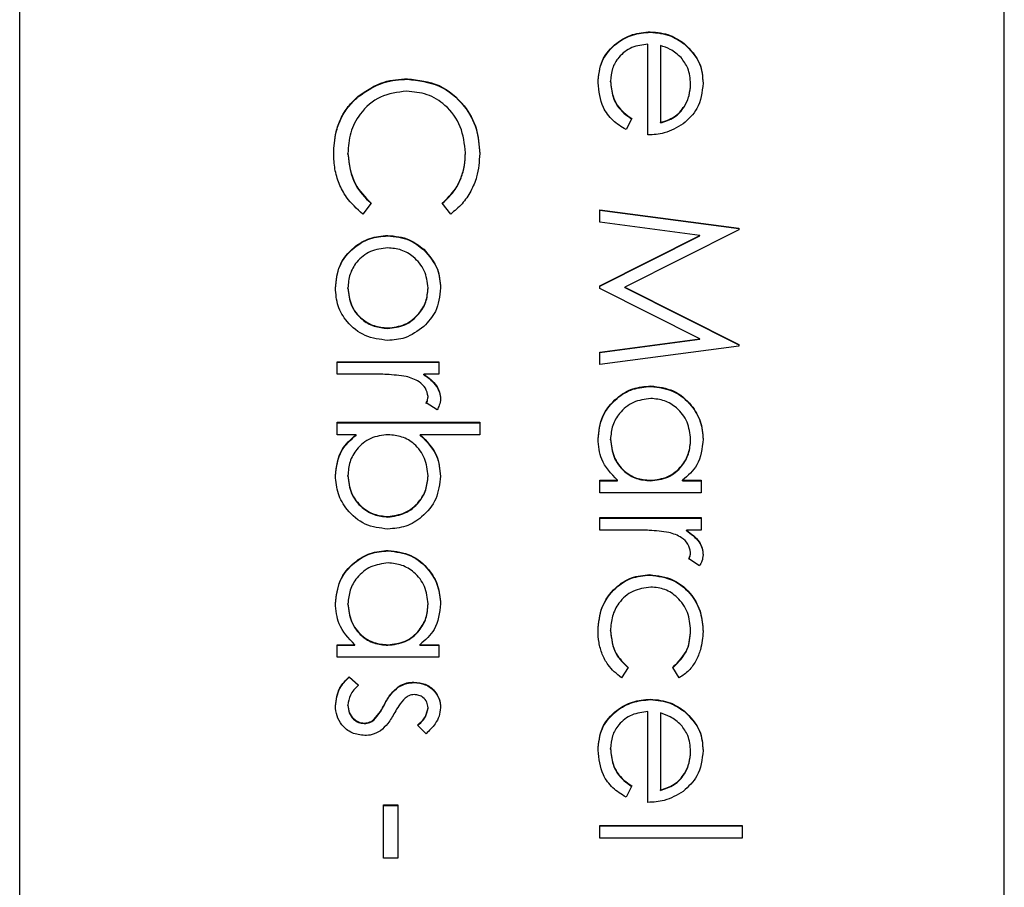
# Model space of a CAD drawing. Header units: millimetres. Extents: x 180 to 1986, y 18 to 1593.
# Tile 33 of 50: x 1681.27 to 1687.27, y 790.13 to 795.42. Entities that reach past the tile are written whole.
import ezdxf

# ---------------------------------------------------------------- set-up
doc = ezdxf.new("R2010")
doc.units = ezdxf.units.MM

msp = doc.modelspace()

# ---------------------------------------------------------------- linework, layer by layer
at = {"color": 7, "linetype": 'Continuous', "lineweight": 25}
for p, q in [((1681.2744, 765.4317), (1681.2744, 825.41)), ((1687.2744, 767.431), (1687.2744, 823.4107)), ((1685.1171, 795.3442), (1685.1171, 795.3469)), ((1685.1025, 794.7176), (1685.1025, 795.271)), ((1685.1785, 795.263), (1685.1785, 794.7935)), ((1685.3236, 795.273), (1685.3236, 795.2757)), ((1683.6377, 795.0576), (1683.6377, 795.0603)), ((1684.8745, 795.0426), (1684.8745, 795.0453)), ((1685.363, 795.0273), (1685.363, 795.03)), ((1683.3358, 794.9503), (1683.3358, 794.9529)), ((1685.0048, 794.8176), (1684.9693, 794.7501)), ((1685.1785, 794.7908), (1685.1785, 794.7935)), ((1683.2745, 794.6017), (1683.2745, 794.6044)), ((1683.9909, 794.6069), (1683.9909, 794.6096)), ((1683.4156, 794.3021), (1683.3653, 794.2356)), ((1683.9007, 794.2356), (1683.8498, 794.3021)), ((1684.8094, 794.2618), (1685.6561, 794.1501)), ((1684.8094, 794.1854), (1684.8094, 794.2618)), ((1684.8094, 794.2591), (1685.6561, 794.1474)), ((1685.42, 794.1045), (1684.8094, 794.1854)), ((1683.5171, 794.1027), (1683.5171, 794.1054)), ((1684.8094, 793.7978), (1685.42, 794.1045)), ((1684.8094, 793.7951), (1685.42, 794.1018)), ((1685.6561, 794.1393), (1684.9614, 793.7898)), ((1685.42, 794.1018), (1685.42, 794.1045)), ((1685.6561, 794.1501), (1685.6561, 794.1393)), ((1683.7365, 794.0179), (1683.7365, 794.0206)), ((1683.2745, 793.7826), (1683.2745, 793.7853)), ((1683.763, 793.7826), (1683.763, 793.7853)), ((1684.8094, 793.7807), (1684.8094, 793.7978)), ((1685.4186, 793.4751), (1684.8094, 793.7807)), ((1684.9614, 793.7898), (1685.6561, 793.4412)), ((1684.9614, 793.7871), (1684.9614, 793.7898)), ((1684.9614, 793.7871), (1685.6561, 793.4385)), ((1683.5166, 793.5385), (1683.5166, 793.5412)), ((1684.8094, 793.3941), (1685.4186, 793.4751)), ((1684.8094, 793.3914), (1685.4186, 793.4725)), ((1685.4186, 793.4725), (1685.4186, 793.4751)), ((1685.6561, 793.4412), (1685.6561, 793.4302)), ((1685.6561, 793.4302), (1684.8094, 793.3178)), ((1684.8094, 793.3178), (1684.8094, 793.3941)), ((1683.2094, 793.259), (1683.2094, 793.335)), ((1683.2094, 793.335), (1683.8281, 793.335)), ((1683.2094, 793.3323), (1683.8281, 793.3323)), ((1683.8281, 793.335), (1683.8281, 793.259)), ((1683.4173, 793.259), (1683.2094, 793.259)), ((1683.8281, 793.259), (1683.737, 793.259)), ((1683.737, 793.2563), (1683.737, 793.259)), ((1685.1205, 793.1849), (1685.1205, 793.1876)), ((1683.8178, 793.042), (1683.752, 793.0837)), ((1683.763, 793.1199), (1683.763, 793.1226)), ((1683.2094, 792.9661), (1684.0778, 792.9661)), ((1683.2094, 792.8901), (1683.2094, 792.9661)), ((1683.2094, 792.9634), (1684.0778, 792.9634)), ((1684.0778, 792.9661), (1684.0778, 792.8901)), ((1683.3239, 792.8901), (1683.2094, 792.8901)), ((1683.3239, 792.8874), (1683.3239, 792.8901)), ((1684.0778, 792.8901), (1683.7158, 792.8901)), ((1683.7158, 792.8874), (1683.7158, 792.8901)), ((1684.8745, 792.8597), (1684.8745, 792.8624)), ((1685.363, 792.8591), (1685.363, 792.8617)), ((1683.2745, 792.6382), (1683.2745, 792.6409)), ((1683.763, 792.637), (1683.763, 792.6397)), ((1684.8094, 792.6125), (1684.9164, 792.6125)), ((1684.8094, 792.5366), (1684.8094, 792.6125)), ((1684.8094, 792.6098), (1684.9164, 792.6098)), ((1684.9164, 792.6098), (1684.9164, 792.6125)), ((1685.1174, 792.6098), (1685.1174, 792.6125)), ((1685.3136, 792.6125), (1685.4281, 792.6125)), ((1685.3136, 792.6098), (1685.3136, 792.6125)), ((1685.3136, 792.6098), (1685.4281, 792.6098)), ((1685.4281, 792.6125), (1685.4281, 792.5366)), ((1685.4281, 792.5366), (1684.8094, 792.5366)), ((1683.5176, 792.3883), (1683.5176, 792.391)), ((1684.8094, 792.3087), (1684.8094, 792.3846)), ((1684.8094, 792.3846), (1685.4281, 792.3846)), ((1684.8094, 792.382), (1685.4281, 792.382)), ((1685.4281, 792.3846), (1685.4281, 792.3087)), ((1685.0173, 792.3087), (1684.8094, 792.3087)), ((1685.4281, 792.3087), (1685.337, 792.3087)), ((1685.337, 792.306), (1685.337, 792.3087)), ((1683.5205, 792.1821), (1683.5205, 792.1848)), ((1685.4178, 792.0917), (1685.352, 792.1334)), ((1685.363, 792.1695), (1685.363, 792.1722)), ((1685.1137, 792.0347), (1685.1137, 792.0374)), ((1683.2745, 791.8569), (1683.2745, 791.8596)), ((1683.763, 791.8563), (1683.763, 791.859)), ((1684.8745, 791.6936), (1684.8745, 791.6963)), ((1685.363, 791.6941), (1685.363, 791.6968)), ((1683.2094, 791.6097), (1683.3164, 791.6097)), ((1683.2094, 791.5338), (1683.2094, 791.6097)), ((1683.2094, 791.607), (1683.3164, 791.607)), ((1683.3164, 791.607), (1683.3164, 791.6097)), ((1683.5174, 791.607), (1683.5174, 791.6097)), ((1683.7136, 791.6097), (1683.8281, 791.6097)), ((1683.7136, 791.607), (1683.7136, 791.6097)), ((1683.7136, 791.607), (1683.8281, 791.607)), ((1683.8281, 791.6097), (1683.8281, 791.5338)), ((1683.8281, 791.5338), (1683.2094, 791.5338)), ((1684.9831, 791.4717), (1684.9414, 791.4081)), ((1685.294, 791.4081), (1685.2544, 791.4717)), ((1683.2823, 791.4144), (1683.3397, 791.3641)), ((1683.2823, 791.4117), (1683.2823, 791.4144)), ((1683.2823, 791.4117), (1683.3397, 791.3614)), ((1683.5813, 791.3509), (1683.5813, 791.3535)), ((1683.6767, 791.3792), (1683.6767, 791.3819)), ((1683.2745, 791.2388), (1683.2745, 791.2415)), ((1683.4969, 791.2442), (1683.4969, 791.2469)), ((1683.763, 791.2228), (1683.763, 791.2255)), ((1685.1171, 791.2752), (1685.1171, 791.2779)), ((1685.1025, 790.6485), (1685.1025, 791.2019)), ((1685.1785, 791.1939), (1685.1785, 790.7245)), ((1685.3236, 791.204), (1685.3236, 791.2067)), ((1683.3741, 791.1296), (1683.3741, 791.1323)), ((1683.4331, 791.1505), (1683.4331, 791.1531)), ((1683.751, 791.0672), (1683.6979, 791.1187)), ((1684.8745, 790.9736), (1684.8745, 790.9763)), ((1685.363, 790.9583), (1685.363, 790.961)), ((1685.0048, 790.7486), (1684.9693, 790.6811)), ((1685.1785, 790.7218), (1685.1785, 790.7245)), ((1683.4916, 790.3076), (1683.4916, 790.6332)), ((1683.4916, 790.6332), (1683.5785, 790.6332)), ((1683.4916, 790.6305), (1683.5785, 790.6305)), ((1683.5785, 790.6332), (1683.5785, 790.3076)), ((1684.8094, 790.4315), (1684.8094, 790.5075)), ((1684.8094, 790.5075), (1685.6778, 790.5075)), ((1684.8094, 790.5048), (1685.6778, 790.5048)), ((1685.6778, 790.5075), (1685.6778, 790.4315)), ((1685.6778, 790.4315), (1684.8094, 790.4315)), ((1683.5785, 790.3076), (1683.4916, 790.3076))]:
    msp.add_line(p, q, dxfattribs=at)
for points, knots in [([(1684.7985, 795.0358), (1684.8028, 795.0828), (1684.8112, 795.1768), (1684.9016, 795.278), (1685.0072, 795.3368), (1685.0805, 795.3435), (1685.1171, 795.3469)], [0, 0, 0, 0, 0.279885, 0.558859, 0.779462, 1, 1, 1, 1]), ([(1684.7985, 795.0331), (1684.8028, 795.0802), (1684.8112, 795.1741), (1684.9016, 795.2753), (1685.0072, 795.3341), (1685.0805, 795.3408), (1685.1171, 795.3442)], [0, 0, 0, 0, 0.279885, 0.558859, 0.779462, 1, 1, 1, 1]), ([(1685.1171, 795.3469), (1685.1591, 795.3431), (1685.2342, 795.3364), (1685.2963, 795.2943), (1685.3236, 795.2757)], [0, 0, 0, 0, 0.5594271, 1, 1, 1, 1]), ([(1685.1171, 795.3442), (1685.1591, 795.3405), (1685.2342, 795.3337), (1685.2963, 795.2916), (1685.3236, 795.273)], [0, 0, 0, 0, 0.559427, 1, 1, 1, 1]), ([(1685.1025, 795.271), (1685.069, 795.2671), (1685.002, 795.2593), (1684.9262, 795.1994), (1684.881, 795.1243), (1684.8767, 795.0717), (1684.8745, 795.0453)], [0, 0, 0, 0, 0.279963, 0.559359, 0.779526, 1, 1, 1, 1]), ([(1685.305, 795.1894), (1685.2841, 795.2079), (1685.2467, 795.2409), (1685.1993, 795.2562), (1685.1785, 795.263)], [0, 0, 0, 0, 0.558795, 1, 1, 1, 1]), ([(1685.3236, 795.2757), (1685.361, 795.2377), (1685.428, 795.1697), (1685.4356, 795.0755), (1685.439, 795.0339)], [0, 0, 0, 0, 0.558577, 1, 1, 1, 1]), ([(1685.3236, 795.273), (1685.361, 795.235), (1685.428, 795.167), (1685.4356, 795.0728), (1685.439, 795.0312)], [0, 0, 0, 0, 0.558577, 1, 1, 1, 1]), ([(1685.363, 795.03), (1685.3601, 795.0628), (1685.355, 795.1215), (1685.3203, 795.1686), (1685.305, 795.1894)], [0, 0, 0, 0, 0.559458, 1, 1, 1, 1]), ([(1683.3358, 794.9529), (1683.387, 794.988), (1683.4788, 795.0506), (1683.589, 795.0573), (1683.6377, 795.0603)], [0, 0, 0, 0, 0.559029, 1, 1, 1, 1]), ([(1683.6377, 795.0603), (1683.704, 795.0525), (1683.8368, 795.0371), (1683.9821, 794.9119), (1684.0662, 794.7612), (1684.0739, 794.657), (1684.0778, 794.6049)], [0, 0, 0, 0, 0.279512, 0.55908, 0.779374, 1, 1, 1, 1]), ([(1683.3358, 794.9503), (1683.387, 794.9853), (1683.4788, 795.0479), (1683.589, 795.0546), (1683.6377, 795.0576)], [0, 0, 0, 0, 0.559029, 1, 1, 1, 1]), ([(1683.6377, 795.0576), (1683.704, 795.0498), (1683.8368, 795.0344), (1683.9821, 794.9092), (1684.0662, 794.7585), (1684.0739, 794.6543), (1684.0778, 794.6022)], [0, 0, 0, 0, 0.279512, 0.55908, 0.779374, 1, 1, 1, 1]), ([(1684.9693, 794.7501), (1684.9413, 794.7674), (1684.8854, 794.8019), (1684.8135, 794.8992), (1684.8042, 794.984), (1684.7985, 795.0358)], [0, 0, 0, 0, 0.280919, 0.561407, 1, 1, 1, 1]), ([(1684.8745, 795.0453), (1684.8776, 795.0141), (1684.8826, 794.9628), (1684.9137, 794.8973), (1684.9549, 794.852), (1684.9881, 794.8291), (1685.0048, 794.8176)], [0, 0, 0, 0, 0.339465, 0.559626, 0.779498, 1, 1, 1, 1]), ([(1684.8745, 795.0426), (1684.8776, 795.0114), (1684.8826, 794.9601), (1684.9137, 794.8946), (1684.9549, 794.8493), (1684.9881, 794.8264), (1685.0048, 794.8149)], [0, 0, 0, 0, 0.339465, 0.559626, 0.779498, 1, 1, 1, 1]), ([(1685.1785, 794.7935), (1685.2078, 794.8028), (1685.2662, 794.8214), (1685.3251, 794.8863), (1685.3573, 794.9583), (1685.3611, 795.0061), (1685.363, 795.03)], [0, 0, 0, 0, 0.280138, 0.559194, 0.779598, 1, 1, 1, 1]), ([(1685.1785, 794.7908), (1685.2078, 794.8001), (1685.2662, 794.8187), (1685.3251, 794.8836), (1685.3573, 794.9557), (1685.3611, 795.0034), (1685.363, 795.0273)], [0, 0, 0, 0, 0.2801382, 0.5591944, 0.7795977, 1, 1, 1, 1]), ([(1685.439, 795.0339), (1685.4326, 794.979), (1685.4212, 794.8806), (1685.349, 794.8142), (1685.3172, 794.7849)], [0, 0, 0, 0, 0.558919, 1, 1, 1, 1]), ([(1683.1877, 794.6039), (1683.1902, 794.6484), (1683.1942, 794.7218), (1683.229, 794.8182), (1683.2735, 794.893), (1683.315, 794.933), (1683.3358, 794.9529)], [0, 0, 0, 0, 0.339838, 0.559927, 0.779959, 1, 1, 1, 1]), ([(1683.1877, 794.6012), (1683.1902, 794.6457), (1683.1942, 794.7191), (1683.229, 794.8156), (1683.2735, 794.8903), (1683.315, 794.9303), (1683.3358, 794.9503)], [0, 0, 0, 0, 0.339838, 0.559927, 0.779959, 1, 1, 1, 1]), ([(1683.6319, 794.9843), (1683.5771, 794.9779), (1683.4676, 794.965), (1683.3495, 794.8589), (1683.2835, 794.7332), (1683.2775, 794.6473), (1683.2745, 794.6044)], [0, 0, 0, 0, 0.279434, 0.558921, 0.779283, 1, 1, 1, 1]), ([(1683.9909, 794.6096), (1683.9848, 794.6637), (1683.9724, 794.7717), (1683.8805, 794.8978), (1683.7597, 794.9728), (1683.6745, 794.9805), (1683.6319, 794.9843)], [0, 0, 0, 0, 0.279856, 0.559519, 0.779686, 1, 1, 1, 1]), ([(1685.3172, 794.7849), (1685.28, 794.7628), (1685.2134, 794.7234), (1685.1364, 794.7194), (1685.1025, 794.7176)], [0, 0, 0, 0, 0.558897, 1, 1, 1, 1]), ([(1683.3653, 794.2356), (1683.3292, 794.2679), (1683.2697, 794.3211), (1683.2187, 794.4202), (1683.1918, 794.5103), (1683.1891, 794.5727), (1683.1877, 794.6039)], [0, 0, 0, 0, 0.339341, 0.559515, 0.77972, 1, 1, 1, 1]), ([(1683.2745, 794.6044), (1683.2825, 794.5389), (1683.2968, 794.4218), (1683.3793, 794.3387), (1683.4156, 794.3021)], [0, 0, 0, 0, 0.558772, 1, 1, 1, 1]), ([(1683.2745, 794.6017), (1683.2825, 794.5362), (1683.2968, 794.4191), (1683.3793, 794.336), (1683.4156, 794.2994)], [0, 0, 0, 0, 0.558772, 1, 1, 1, 1]), ([(1683.8498, 794.3021), (1683.8787, 794.3297), (1683.9262, 794.3753), (1683.9663, 794.4579), (1683.9875, 794.5325), (1683.9898, 794.5839), (1683.9909, 794.6096)], [0, 0, 0, 0, 0.339327, 0.559466, 0.779727, 1, 1, 1, 1]), ([(1683.8498, 794.2994), (1683.8787, 794.327), (1683.9262, 794.3726), (1683.9663, 794.4552), (1683.9875, 794.5298), (1683.9898, 794.5812), (1683.9909, 794.6069)], [0, 0, 0, 0, 0.339327, 0.559466, 0.779727, 1, 1, 1, 1]), ([(1684.0778, 794.6049), (1684.0745, 794.5565), (1684.0691, 794.4767), (1684.0253, 794.3742), (1683.9731, 794.2954), (1683.9248, 794.2556), (1683.9007, 794.2356)], [0, 0, 0, 0, 0.3396898, 0.5598397, 0.7799301, 1, 1, 1, 1]), ([(1683.1985, 793.785), (1683.2033, 793.8324), (1683.2129, 793.9271), (1683.3008, 794.0313), (1683.4058, 794.0952), (1683.48, 794.102), (1683.5171, 794.1054)], [0, 0, 0, 0, 0.279776, 0.559179, 0.779592, 1, 1, 1, 1]), ([(1683.1985, 793.7823), (1683.2033, 793.8297), (1683.2129, 793.9244), (1683.3008, 794.0286), (1683.4058, 794.0925), (1683.48, 794.0993), (1683.5171, 794.1027)], [0, 0, 0, 0, 0.279776, 0.559179, 0.779592, 1, 1, 1, 1]), ([(1683.5171, 794.1054), (1683.5627, 794.1009), (1683.6442, 794.0929), (1683.7083, 794.0427), (1683.7365, 794.0206)], [0, 0, 0, 0, 0.5592851, 1, 1, 1, 1]), ([(1683.5171, 794.1027), (1683.5627, 794.0982), (1683.6442, 794.0902), (1683.7083, 794.04), (1683.7365, 794.0179)], [0, 0, 0, 0, 0.559285, 1, 1, 1, 1]), ([(1683.5166, 794.0294), (1683.4808, 794.0249), (1683.4093, 794.0159), (1683.3282, 793.9513), (1683.2821, 793.8697), (1683.2771, 793.8134), (1683.2745, 793.7853)], [0, 0, 0, 0, 0.279618, 0.559167, 0.779512, 1, 1, 1, 1]), ([(1683.763, 793.7853), (1683.7586, 793.8214), (1683.7497, 793.8938), (1683.6822, 793.9729), (1683.6018, 794.0221), (1683.545, 794.027), (1683.5166, 794.0294)], [0, 0, 0, 0, 0.279484, 0.559256, 0.779547, 1, 1, 1, 1]), ([(1683.7365, 794.0206), (1683.7697, 793.9824), (1683.829, 793.914), (1683.8359, 793.8245), (1683.839, 793.785)], [0, 0, 0, 0, 0.55888, 1, 1, 1, 1]), ([(1683.7365, 794.0179), (1683.7697, 793.9797), (1683.829, 793.9113), (1683.8359, 793.8218), (1683.839, 793.7823)], [0, 0, 0, 0, 0.55888, 1, 1, 1, 1]), ([(1683.5171, 793.4652), (1683.47, 793.471), (1683.3759, 793.4826), (1683.2702, 793.5679), (1683.207, 793.6737), (1683.2014, 793.7479), (1683.1985, 793.785)], [0, 0, 0, 0, 0.279521, 0.559381, 0.779507, 1, 1, 1, 1]), ([(1683.2745, 793.7853), (1683.2786, 793.7494), (1683.2868, 793.6778), (1683.3513, 793.5967), (1683.4321, 793.5494), (1683.4884, 793.5439), (1683.5166, 793.5412)], [0, 0, 0, 0, 0.279745, 0.559113, 0.779606, 1, 1, 1, 1]), ([(1683.2745, 793.7826), (1683.2786, 793.7467), (1683.2868, 793.6751), (1683.3513, 793.594), (1683.4321, 793.5467), (1683.4884, 793.5412), (1683.5166, 793.5385)], [0, 0, 0, 0, 0.279745, 0.559113, 0.779606, 1, 1, 1, 1]), ([(1683.5166, 793.5412), (1683.5527, 793.5453), (1683.6252, 793.5536), (1683.7048, 793.6205), (1683.7552, 793.7001), (1683.7604, 793.7569), (1683.763, 793.7853)], [0, 0, 0, 0, 0.279586, 0.559398, 0.779653, 1, 1, 1, 1]), ([(1683.5166, 793.5385), (1683.5527, 793.5426), (1683.6252, 793.551), (1683.7048, 793.6178), (1683.7552, 793.6974), (1683.7604, 793.7542), (1683.763, 793.7826)], [0, 0, 0, 0, 0.279586, 0.559398, 0.779653, 1, 1, 1, 1]), ([(1683.839, 793.785), (1683.8337, 793.7348), (1683.8244, 793.645), (1683.7638, 793.579), (1683.737, 793.55)], [0, 0, 0, 0, 0.559182, 1, 1, 1, 1]), ([(1683.737, 793.55), (1683.7002, 793.5226), (1683.6343, 793.4738), (1683.5529, 793.4678), (1683.5171, 793.4652)], [0, 0, 0, 0, 0.559216, 1, 1, 1, 1]), ([(1683.6297, 793.2455), (1683.5902, 793.2505), (1683.5197, 793.2594), (1683.4486, 793.2592), (1683.4173, 793.259)], [0, 0, 0, 0, 0.559636, 1, 1, 1, 1]), ([(1683.763, 793.1226), (1683.7591, 793.1404), (1683.7513, 793.1763), (1683.7014, 793.2224), (1683.6569, 793.2367), (1683.6297, 793.2455)], [0, 0, 0, 0, 0.278336, 0.558768, 1, 1, 1, 1]), ([(1683.737, 793.259), (1683.7661, 793.2378), (1683.8066, 793.2082), (1683.8352, 793.15), (1683.8377, 793.1221), (1683.839, 793.1081)], [0, 0, 0, 0, 0.5587877, 0.7794811, 1, 1, 1, 1]), ([(1683.737, 793.2563), (1683.7661, 793.2351), (1683.8066, 793.2055), (1683.8352, 793.1473), (1683.8377, 793.1194), (1683.839, 793.1055)], [0, 0, 0, 0, 0.558788, 0.779481, 1, 1, 1, 1]), ([(1684.7985, 792.8651), (1684.8041, 792.9127), (1684.8152, 793.0078), (1684.9028, 793.113), (1685.0083, 793.178), (1685.0831, 793.1844), (1685.1205, 793.1876)], [0, 0, 0, 0, 0.2795734, 0.559333, 0.7795891, 1, 1, 1, 1]), ([(1684.7985, 792.8624), (1684.8041, 792.91), (1684.8152, 793.0051), (1684.9028, 793.1103), (1685.0083, 793.1753), (1685.0831, 793.1817), (1685.1205, 793.1849)], [0, 0, 0, 0, 0.279573, 0.559333, 0.779589, 1, 1, 1, 1]), ([(1685.1205, 793.1876), (1685.1679, 793.1817), (1685.2628, 793.17), (1685.366, 793.0804), (1685.4294, 792.9745), (1685.4358, 792.9), (1685.439, 792.8628)], [0, 0, 0, 0, 0.279413, 0.559191, 0.779548, 1, 1, 1, 1]), ([(1685.1205, 793.1849), (1685.1679, 793.179), (1685.2628, 793.1673), (1685.366, 793.0777), (1685.4294, 792.9718), (1685.4358, 792.8973), (1685.439, 792.8601)], [0, 0, 0, 0, 0.279413, 0.559191, 0.779548, 1, 1, 1, 1]), ([(1683.752, 793.0837), (1683.7552, 793.0907), (1683.7609, 793.1031), (1683.7624, 793.1166), (1683.763, 793.1226)], [0, 0, 0, 0, 0.560396, 1, 1, 1, 1]), ([(1683.752, 793.081), (1683.7552, 793.088), (1683.7609, 793.1004), (1683.7624, 793.1139), (1683.763, 793.1199)], [0, 0, 0, 0, 0.5603957, 1, 1, 1, 1]), ([(1683.839, 793.1081), (1683.8374, 793.095), (1683.8346, 793.0715), (1683.8229, 793.0511), (1683.8178, 793.042)], [0, 0, 0, 0, 0.559243, 1, 1, 1, 1]), ([(1685.1196, 793.1116), (1685.0835, 793.1065), (1685.0112, 793.0963), (1684.9305, 793.0297), (1684.8829, 792.9478), (1684.8773, 792.8909), (1684.8745, 792.8624)], [0, 0, 0, 0, 0.279429, 0.559146, 0.77957, 1, 1, 1, 1]), ([(1685.363, 792.8617), (1685.3588, 792.898), (1685.3503, 792.9705), (1685.2858, 793.0529), (1685.205, 793.1024), (1685.1481, 793.1086), (1685.1196, 793.1116)], [0, 0, 0, 0, 0.279767, 0.559291, 0.779719, 1, 1, 1, 1]), ([(1683.1985, 792.6402), (1683.205, 792.6959), (1683.2165, 792.7955), (1683.291, 792.8612), (1683.3239, 792.8901)], [0, 0, 0, 0, 0.558922, 1, 1, 1, 1]), ([(1683.1985, 792.6375), (1683.205, 792.6932), (1683.2165, 792.7928), (1683.291, 792.8585), (1683.3239, 792.8874)], [0, 0, 0, 0, 0.558922, 1, 1, 1, 1]), ([(1683.5199, 792.8901), (1683.4833, 792.886), (1683.41, 792.8779), (1683.329, 792.8098), (1683.2814, 792.7271), (1683.2768, 792.6696), (1683.2745, 792.6409)], [0, 0, 0, 0, 0.279639, 0.559192, 0.779512, 1, 1, 1, 1]), ([(1683.763, 792.6397), (1683.7585, 792.676), (1683.7496, 792.7485), (1683.6877, 792.8332), (1683.6058, 792.8826), (1683.5486, 792.8876), (1683.5199, 792.8901)], [0, 0, 0, 0, 0.279786, 0.559477, 0.779627, 1, 1, 1, 1]), ([(1683.7158, 792.8901), (1683.755, 792.8504), (1683.8251, 792.7795), (1683.8347, 792.6812), (1683.839, 792.6378)], [0, 0, 0, 0, 0.559294, 1, 1, 1, 1]), ([(1683.7158, 792.8874), (1683.755, 792.8477), (1683.8251, 792.7768), (1683.8347, 792.6785), (1683.839, 792.6351)], [0, 0, 0, 0, 0.559294, 1, 1, 1, 1]), ([(1684.9164, 792.6125), (1684.8784, 792.6526), (1684.8102, 792.7243), (1684.8021, 792.822), (1684.7985, 792.8651)], [0, 0, 0, 0, 0.558763, 1, 1, 1, 1]), ([(1684.8745, 792.8624), (1684.8789, 792.8262), (1684.8876, 792.7537), (1684.9497, 792.6692), (1685.0316, 792.62), (1685.0888, 792.615), (1685.1174, 792.6125)], [0, 0, 0, 0, 0.279822, 0.559387, 0.779603, 1, 1, 1, 1]), ([(1684.8745, 792.8597), (1684.8789, 792.8235), (1684.8876, 792.751), (1684.9497, 792.6665), (1685.0316, 792.6173), (1685.0888, 792.6123), (1685.1174, 792.6098)], [0, 0, 0, 0, 0.2798222, 0.5593866, 0.7796028, 1, 1, 1, 1]), ([(1685.1174, 792.6125), (1685.1541, 792.6166), (1685.2275, 792.6247), (1685.3082, 792.693), (1685.3562, 792.7754), (1685.3607, 792.833), (1685.363, 792.8617)], [0, 0, 0, 0, 0.2796602, 0.5592103, 0.7794872, 1, 1, 1, 1]), ([(1685.1174, 792.6098), (1685.1541, 792.6139), (1685.2275, 792.622), (1685.3082, 792.6904), (1685.3562, 792.7727), (1685.3607, 792.8303), (1685.363, 792.8591)], [0, 0, 0, 0, 0.27966, 0.55921, 0.779487, 1, 1, 1, 1]), ([(1685.439, 792.8628), (1685.4327, 792.8069), (1685.4213, 792.7071), (1685.3466, 792.6415), (1685.3136, 792.6125)], [0, 0, 0, 0, 0.559062, 1, 1, 1, 1]), ([(1683.5176, 792.315), (1683.4701, 792.3208), (1683.375, 792.3325), (1683.2717, 792.4223), (1683.2081, 792.5283), (1683.2017, 792.6029), (1683.1985, 792.6402)], [0, 0, 0, 0, 0.279433, 0.559216, 0.779559, 1, 1, 1, 1]), ([(1683.2745, 792.6409), (1683.2787, 792.6046), (1683.2872, 792.5322), (1683.3516, 792.4499), (1683.4323, 792.4002), (1683.4891, 792.3941), (1683.5176, 792.391)], [0, 0, 0, 0, 0.279756, 0.559279, 0.779725, 1, 1, 1, 1]), ([(1683.2745, 792.6382), (1683.2787, 792.602), (1683.2872, 792.5295), (1683.3516, 792.4472), (1683.4323, 792.3976), (1683.4891, 792.3914), (1683.5176, 792.3883)], [0, 0, 0, 0, 0.2797561, 0.5592787, 0.779725, 1, 1, 1, 1]), ([(1683.5176, 792.391), (1683.5537, 792.3961), (1683.6259, 792.4064), (1683.7067, 792.4726), (1683.7546, 792.5543), (1683.7602, 792.6112), (1683.763, 792.6397)], [0, 0, 0, 0, 0.279403, 0.559104, 0.779552, 1, 1, 1, 1]), ([(1683.839, 792.6378), (1683.8334, 792.5903), (1683.8224, 792.4952), (1683.7349, 792.3901), (1683.6297, 792.3246), (1683.555, 792.3182), (1683.5176, 792.315)], [0, 0, 0, 0, 0.279577, 0.559334, 0.779604, 1, 1, 1, 1]), ([(1683.5176, 792.3883), (1683.5537, 792.3934), (1683.6259, 792.4038), (1683.7067, 792.4699), (1683.7546, 792.5516), (1683.7602, 792.6086), (1683.763, 792.637)], [0, 0, 0, 0, 0.279403, 0.559104, 0.779552, 1, 1, 1, 1]), ([(1685.2297, 792.2951), (1685.1902, 792.3001), (1685.1197, 792.3091), (1685.0486, 792.3088), (1685.0173, 792.3087)], [0, 0, 0, 0, 0.559636, 1, 1, 1, 1]), ([(1685.337, 792.3087), (1685.3661, 792.2874), (1685.4066, 792.2578), (1685.4352, 792.1997), (1685.4377, 792.1718), (1685.439, 792.1578)], [0, 0, 0, 0, 0.558788, 0.779481, 1, 1, 1, 1]), ([(1685.337, 792.306), (1685.3661, 792.2848), (1685.4066, 792.2551), (1685.4352, 792.197), (1685.4377, 792.1691), (1685.439, 792.1551)], [0, 0, 0, 0, 0.558788, 0.779481, 1, 1, 1, 1]), ([(1685.363, 792.1722), (1685.3591, 792.1901), (1685.3513, 792.226), (1685.3014, 792.2721), (1685.2569, 792.2864), (1685.2297, 792.2951)], [0, 0, 0, 0, 0.278336, 0.558768, 1, 1, 1, 1]), ([(1683.1985, 791.8623), (1683.2041, 791.9099), (1683.2152, 792.005), (1683.3028, 792.1102), (1683.4083, 792.1752), (1683.4831, 792.1816), (1683.5205, 792.1848)], [0, 0, 0, 0, 0.279573, 0.559333, 0.779589, 1, 1, 1, 1]), ([(1683.1985, 791.8597), (1683.2041, 791.9072), (1683.2152, 792.0023), (1683.3028, 792.1075), (1683.4083, 792.1725), (1683.4831, 792.1789), (1683.5205, 792.1821)], [0, 0, 0, 0, 0.279573, 0.559333, 0.779589, 1, 1, 1, 1]), ([(1683.5205, 792.1848), (1683.5679, 792.1789), (1683.6628, 792.1672), (1683.766, 792.0776), (1683.8294, 791.9717), (1683.8358, 791.8972), (1683.839, 791.86)], [0, 0, 0, 0, 0.279413, 0.559191, 0.779548, 1, 1, 1, 1]), ([(1683.5205, 792.1821), (1683.5679, 792.1762), (1683.6628, 792.1645), (1683.766, 792.0749), (1683.8294, 791.969), (1683.8358, 791.8945), (1683.839, 791.8573)], [0, 0, 0, 0, 0.279413, 0.559191, 0.779548, 1, 1, 1, 1]), ([(1685.352, 792.1334), (1685.3552, 792.1403), (1685.3609, 792.1527), (1685.3624, 792.1663), (1685.363, 792.1722)], [0, 0, 0, 0, 0.5603957, 1, 1, 1, 1]), ([(1685.352, 792.1307), (1685.3552, 792.1376), (1685.3609, 792.15), (1685.3624, 792.1636), (1685.363, 792.1695)], [0, 0, 0, 0, 0.560396, 1, 1, 1, 1]), ([(1685.439, 792.1578), (1685.4374, 792.1447), (1685.4346, 792.1212), (1685.4229, 792.1007), (1685.4178, 792.0917)], [0, 0, 0, 0, 0.559243, 1, 1, 1, 1]), ([(1683.5196, 792.1089), (1683.4835, 792.1037), (1683.4112, 792.0935), (1683.3305, 792.0269), (1683.2829, 791.945), (1683.2773, 791.8881), (1683.2745, 791.8596)], [0, 0, 0, 0, 0.279429, 0.559146, 0.77957, 1, 1, 1, 1]), ([(1683.763, 791.859), (1683.7588, 791.8952), (1683.7503, 791.9677), (1683.6858, 792.0501), (1683.605, 792.0996), (1683.5481, 792.1058), (1683.5196, 792.1089)], [0, 0, 0, 0, 0.279767, 0.559291, 0.779719, 1, 1, 1, 1]), ([(1684.7985, 791.6975), (1684.803, 791.7461), (1684.8118, 791.8431), (1684.8939, 791.9555), (1684.9993, 792.0264), (1685.0756, 792.0337), (1685.1137, 792.0374)], [0, 0, 0, 0, 0.280077, 0.559647, 0.779819, 1, 1, 1, 1]), ([(1684.7985, 791.6948), (1684.803, 791.7434), (1684.8118, 791.8404), (1684.8939, 791.9529), (1684.9993, 792.0237), (1685.0756, 792.031), (1685.1137, 792.0347)], [0, 0, 0, 0, 0.280077, 0.559647, 0.779819, 1, 1, 1, 1]), ([(1685.1137, 792.0374), (1685.1632, 792.0308), (1685.2622, 792.0175), (1685.3706, 791.9228), (1685.4299, 791.8081), (1685.436, 791.7302), (1685.439, 791.6912)], [0, 0, 0, 0, 0.279381, 0.558782, 0.779281, 1, 1, 1, 1]), ([(1685.1137, 792.0347), (1685.1632, 792.0281), (1685.2622, 792.0148), (1685.3706, 791.9201), (1685.4299, 791.8054), (1685.436, 791.7275), (1685.439, 791.6885)], [0, 0, 0, 0, 0.279381, 0.558782, 0.779281, 1, 1, 1, 1]), ([(1685.1205, 791.9615), (1685.0828, 791.9562), (1685.0076, 791.9455), (1684.9254, 791.8729), (1684.8812, 791.7852), (1684.8767, 791.7259), (1684.8745, 791.6963)], [0, 0, 0, 0, 0.279332, 0.558778, 0.779267, 1, 1, 1, 1]), ([(1685.363, 791.6968), (1685.3596, 791.7344), (1685.3529, 791.8095), (1685.2901, 791.897), (1685.209, 791.9528), (1685.15, 791.9586), (1685.1205, 791.9615)], [0, 0, 0, 0, 0.280136, 0.559769, 0.77989, 1, 1, 1, 1]), ([(1683.3164, 791.6097), (1683.2784, 791.6498), (1683.2102, 791.7215), (1683.2021, 791.8192), (1683.1985, 791.8623)], [0, 0, 0, 0, 0.558763, 1, 1, 1, 1]), ([(1683.2745, 791.8596), (1683.2789, 791.8234), (1683.2876, 791.7509), (1683.3497, 791.6664), (1683.4316, 791.6172), (1683.4888, 791.6122), (1683.5174, 791.6097)], [0, 0, 0, 0, 0.279822, 0.559387, 0.779603, 1, 1, 1, 1]), ([(1683.2745, 791.8569), (1683.2789, 791.8207), (1683.2876, 791.7482), (1683.3497, 791.6637), (1683.4316, 791.6145), (1683.4888, 791.6095), (1683.5174, 791.607)], [0, 0, 0, 0, 0.279822, 0.559387, 0.779603, 1, 1, 1, 1]), ([(1683.5174, 791.6097), (1683.5541, 791.6138), (1683.6275, 791.6219), (1683.7082, 791.6903), (1683.7562, 791.7726), (1683.7607, 791.8302), (1683.763, 791.859)], [0, 0, 0, 0, 0.27966, 0.55921, 0.779487, 1, 1, 1, 1]), ([(1683.5174, 791.607), (1683.5541, 791.6111), (1683.6275, 791.6192), (1683.7082, 791.6876), (1683.7562, 791.77), (1683.7607, 791.8275), (1683.763, 791.8563)], [0, 0, 0, 0, 0.27966, 0.55921, 0.779487, 1, 1, 1, 1]), ([(1683.839, 791.86), (1683.8327, 791.8041), (1683.8213, 791.7043), (1683.7466, 791.6387), (1683.7136, 791.6097)], [0, 0, 0, 0, 0.559062, 1, 1, 1, 1]), ([(1684.9414, 791.4081), (1684.9117, 791.4325), (1684.8628, 791.4729), (1684.8224, 791.5517), (1684.8017, 791.6233), (1684.7996, 791.6728), (1684.7985, 791.6975)], [0, 0, 0, 0, 0.338983, 0.559249, 0.779562, 1, 1, 1, 1]), ([(1684.8745, 791.6963), (1684.8805, 791.6471), (1684.8912, 791.559), (1684.9549, 791.4984), (1684.9831, 791.4717)], [0, 0, 0, 0, 0.558788, 1, 1, 1, 1]), ([(1684.8745, 791.6936), (1684.8805, 791.6444), (1684.8912, 791.5563), (1684.9549, 791.4957), (1684.9831, 791.469)], [0, 0, 0, 0, 0.558788, 1, 1, 1, 1]), ([(1685.2544, 791.4717), (1685.2898, 791.5068), (1685.353, 791.5698), (1685.3599, 791.6579), (1685.363, 791.6968)], [0, 0, 0, 0, 0.558451, 1, 1, 1, 1]), ([(1685.2544, 791.469), (1685.2898, 791.5041), (1685.353, 791.5671), (1685.3599, 791.6552), (1685.363, 791.6941)], [0, 0, 0, 0, 0.558451, 1, 1, 1, 1]), ([(1685.439, 791.6912), (1685.4358, 791.6535), (1685.4305, 791.5912), (1685.3966, 791.5111), (1685.3546, 791.4498), (1685.3142, 791.422), (1685.294, 791.4081)], [0, 0, 0, 0, 0.339714, 0.560013, 0.780007, 1, 1, 1, 1]), ([(1683.1985, 791.2376), (1683.2035, 791.276), (1683.2123, 791.3446), (1683.2609, 791.3931), (1683.2823, 791.4144)], [0, 0, 0, 0, 0.559289, 1, 1, 1, 1]), ([(1683.1985, 791.2349), (1683.2035, 791.2733), (1683.2123, 791.3419), (1683.2609, 791.3904), (1683.2823, 791.4117)], [0, 0, 0, 0, 0.559289, 1, 1, 1, 1]), ([(1683.3397, 791.3641), (1683.32, 791.3448), (1683.2851, 791.3106), (1683.2777, 791.2626), (1683.2745, 791.2415)], [0, 0, 0, 0, 0.560833, 1, 1, 1, 1]), ([(1683.4969, 791.2469), (1683.5095, 791.2694), (1683.5319, 791.3096), (1683.5663, 791.3401), (1683.5813, 791.3535)], [0, 0, 0, 0, 0.560659, 1, 1, 1, 1]), ([(1683.4969, 791.2442), (1683.5095, 791.2667), (1683.5319, 791.3069), (1683.5663, 791.3374), (1683.5813, 791.3509)], [0, 0, 0, 0, 0.560659, 1, 1, 1, 1]), ([(1683.5813, 791.3535), (1683.598, 791.3627), (1683.6279, 791.3792), (1683.6617, 791.381), (1683.6767, 791.3819)], [0, 0, 0, 0, 0.559587, 1, 1, 1, 1]), ([(1683.5813, 791.3509), (1683.598, 791.3601), (1683.6279, 791.3765), (1683.6617, 791.3783), (1683.6767, 791.3792)], [0, 0, 0, 0, 0.559587, 1, 1, 1, 1]), ([(1683.6767, 791.3819), (1683.7003, 791.3796), (1683.7477, 791.3751), (1683.8019, 791.3339), (1683.8345, 791.2813), (1683.8375, 791.2441), (1683.839, 791.2255)], [0, 0, 0, 0, 0.279936, 0.559437, 0.779611, 1, 1, 1, 1]), ([(1683.6767, 791.3792), (1683.7003, 791.3769), (1683.7477, 791.3724), (1683.8019, 791.3312), (1683.8345, 791.2786), (1683.8375, 791.2414), (1683.839, 791.2228)], [0, 0, 0, 0, 0.279936, 0.559437, 0.779611, 1, 1, 1, 1]), ([(1683.6236, 791.2849), (1683.6097, 791.2698), (1683.585, 791.2428), (1683.5675, 791.2107), (1683.5598, 791.1965)], [0, 0, 0, 0, 0.559018, 1, 1, 1, 1]), ([(1683.6797, 791.3059), (1683.6682, 791.3045), (1683.6477, 791.302), (1683.631, 791.2901), (1683.6236, 791.2849)], [0, 0, 0, 0, 0.559054, 1, 1, 1, 1]), ([(1683.763, 791.2255), (1683.7614, 791.2376), (1683.7582, 791.2616), (1683.7348, 791.2872), (1683.7081, 791.3033), (1683.6892, 791.305), (1683.6797, 791.3059)], [0, 0, 0, 0, 0.279313, 0.559072, 0.779518, 1, 1, 1, 1]), ([(1683.3773, 791.0563), (1683.3507, 791.0594), (1683.2974, 791.0656), (1683.2384, 791.1148), (1683.2035, 791.1748), (1683.2002, 791.2166), (1683.1985, 791.2376)], [0, 0, 0, 0, 0.279548, 0.559226, 0.779475, 1, 1, 1, 1]), ([(1683.2745, 791.2415), (1683.2761, 791.2261), (1683.2792, 791.1953), (1683.3052, 791.16), (1683.3378, 791.1363), (1683.362, 791.1336), (1683.3741, 791.1323)], [0, 0, 0, 0, 0.279988, 0.559745, 0.779963, 1, 1, 1, 1]), ([(1683.2745, 791.2388), (1683.2761, 791.2234), (1683.2792, 791.1926), (1683.3052, 791.1573), (1683.3378, 791.1336), (1683.362, 791.1309), (1683.3741, 791.1296)], [0, 0, 0, 0, 0.279988, 0.559745, 0.779963, 1, 1, 1, 1]), ([(1683.4331, 791.1531), (1683.4469, 791.1694), (1683.4715, 791.1983), (1683.4891, 791.232), (1683.4969, 791.2469)], [0, 0, 0, 0, 0.559074, 1, 1, 1, 1]), ([(1683.4331, 791.1505), (1683.4469, 791.1667), (1683.4715, 791.1957), (1683.4891, 791.2294), (1683.4969, 791.2442)], [0, 0, 0, 0, 0.559074, 1, 1, 1, 1]), ([(1683.6979, 791.1187), (1683.7165, 791.135), (1683.7498, 791.164), (1683.759, 791.2068), (1683.763, 791.2255)], [0, 0, 0, 0, 0.562045, 1, 1, 1, 1]), ([(1683.6979, 791.116), (1683.7165, 791.1323), (1683.7498, 791.1613), (1683.759, 791.2041), (1683.763, 791.2228)], [0, 0, 0, 0, 0.562045, 1, 1, 1, 1]), ([(1683.839, 791.2255), (1683.837, 791.2082), (1683.8331, 791.1734), (1683.8019, 791.1182), (1683.7703, 791.0865), (1683.751, 791.0672)], [0, 0, 0, 0, 0.2795531, 0.5597029, 1, 1, 1, 1]), ([(1684.7985, 790.9668), (1684.8028, 791.0138), (1684.8112, 791.1078), (1684.9016, 791.2089), (1685.0072, 791.2677), (1685.0805, 791.2745), (1685.1171, 791.2779)], [0, 0, 0, 0, 0.279885, 0.558859, 0.779462, 1, 1, 1, 1]), ([(1684.7985, 790.9641), (1684.8028, 791.0111), (1684.8112, 791.1051), (1684.9016, 791.2062), (1685.0072, 791.265), (1685.0805, 791.2718), (1685.1171, 791.2752)], [0, 0, 0, 0, 0.279885, 0.558859, 0.779462, 1, 1, 1, 1]), ([(1685.1171, 791.2779), (1685.1591, 791.2741), (1685.2342, 791.2674), (1685.2963, 791.2252), (1685.3236, 791.2067)], [0, 0, 0, 0, 0.5594271, 1, 1, 1, 1]), ([(1685.1171, 791.2752), (1685.1591, 791.2714), (1685.2342, 791.2647), (1685.2963, 791.2225), (1685.3236, 791.204)], [0, 0, 0, 0, 0.559427, 1, 1, 1, 1]), ([(1683.5598, 791.1965), (1683.5468, 791.1732), (1683.5236, 791.1314), (1683.4884, 791.0993), (1683.473, 791.0852)], [0, 0, 0, 0, 0.560649, 1, 1, 1, 1]), ([(1685.1025, 791.2019), (1685.069, 791.198), (1685.002, 791.1902), (1684.9262, 791.1304), (1684.881, 791.0553), (1684.8767, 791.0026), (1684.8745, 790.9763)], [0, 0, 0, 0, 0.279963, 0.559359, 0.779526, 1, 1, 1, 1]), ([(1685.305, 791.1204), (1685.2841, 791.1388), (1685.2467, 791.1719), (1685.1993, 791.1872), (1685.1785, 791.1939)], [0, 0, 0, 0, 0.558795, 1, 1, 1, 1]), ([(1685.3236, 791.2067), (1685.361, 791.1687), (1685.428, 791.1007), (1685.4356, 791.0065), (1685.439, 790.9649)], [0, 0, 0, 0, 0.5585773, 1, 1, 1, 1]), ([(1685.3236, 791.204), (1685.361, 791.166), (1685.428, 791.098), (1685.4356, 791.0038), (1685.439, 790.9622)], [0, 0, 0, 0, 0.558577, 1, 1, 1, 1]), ([(1683.3741, 791.1323), (1683.3861, 791.1334), (1683.4077, 791.1354), (1683.4253, 791.1477), (1683.4331, 791.1531)], [0, 0, 0, 0, 0.559603, 1, 1, 1, 1]), ([(1683.3741, 791.1296), (1683.3861, 791.1307), (1683.4077, 791.1327), (1683.4253, 791.145), (1683.4331, 791.1505)], [0, 0, 0, 0, 0.559603, 1, 1, 1, 1]), ([(1685.363, 790.961), (1685.3601, 790.9938), (1685.355, 791.0525), (1685.3203, 791.0996), (1685.305, 791.1204)], [0, 0, 0, 0, 0.559458, 1, 1, 1, 1]), ([(1683.473, 791.0852), (1683.4563, 791.0758), (1683.4264, 791.059), (1683.3923, 791.0572), (1683.3773, 791.0563)], [0, 0, 0, 0, 0.559466, 1, 1, 1, 1]), ([(1684.9693, 790.6811), (1684.9413, 790.6983), (1684.8854, 790.7328), (1684.8135, 790.8301), (1684.8042, 790.915), (1684.7985, 790.9668)], [0, 0, 0, 0, 0.280919, 0.561407, 1, 1, 1, 1]), ([(1684.8745, 790.9763), (1684.8776, 790.9451), (1684.8826, 790.8937), (1684.9137, 790.8282), (1684.9549, 790.7829), (1684.9881, 790.76), (1685.0048, 790.7486)], [0, 0, 0, 0, 0.339465, 0.559626, 0.779498, 1, 1, 1, 1]), ([(1684.8745, 790.9736), (1684.8776, 790.9424), (1684.8826, 790.891), (1684.9137, 790.8255), (1684.9549, 790.7802), (1684.9881, 790.7573), (1685.0048, 790.7459)], [0, 0, 0, 0, 0.339465, 0.559626, 0.779498, 1, 1, 1, 1]), ([(1685.1785, 790.7245), (1685.2078, 790.7338), (1685.2662, 790.7523), (1685.3251, 790.8173), (1685.3573, 790.8893), (1685.3611, 790.9371), (1685.363, 790.961)], [0, 0, 0, 0, 0.280138, 0.559194, 0.779598, 1, 1, 1, 1]), ([(1685.1785, 790.7218), (1685.2078, 790.7311), (1685.2662, 790.7496), (1685.3251, 790.8146), (1685.3573, 790.8866), (1685.3611, 790.9344), (1685.363, 790.9583)], [0, 0, 0, 0, 0.280138, 0.559194, 0.779598, 1, 1, 1, 1]), ([(1685.439, 790.9649), (1685.4326, 790.9099), (1685.4212, 790.8116), (1685.349, 790.7451), (1685.3172, 790.7158)], [0, 0, 0, 0, 0.558919, 1, 1, 1, 1]), ([(1685.3172, 790.7158), (1685.28, 790.6938), (1685.2134, 790.6544), (1685.1364, 790.6503), (1685.1025, 790.6485)], [0, 0, 0, 0, 0.5588968, 1, 1, 1, 1])]:
    msp.add_open_spline(points, degree=3, knots=knots, dxfattribs=at)

doc.saveas('drawing.dxf')
